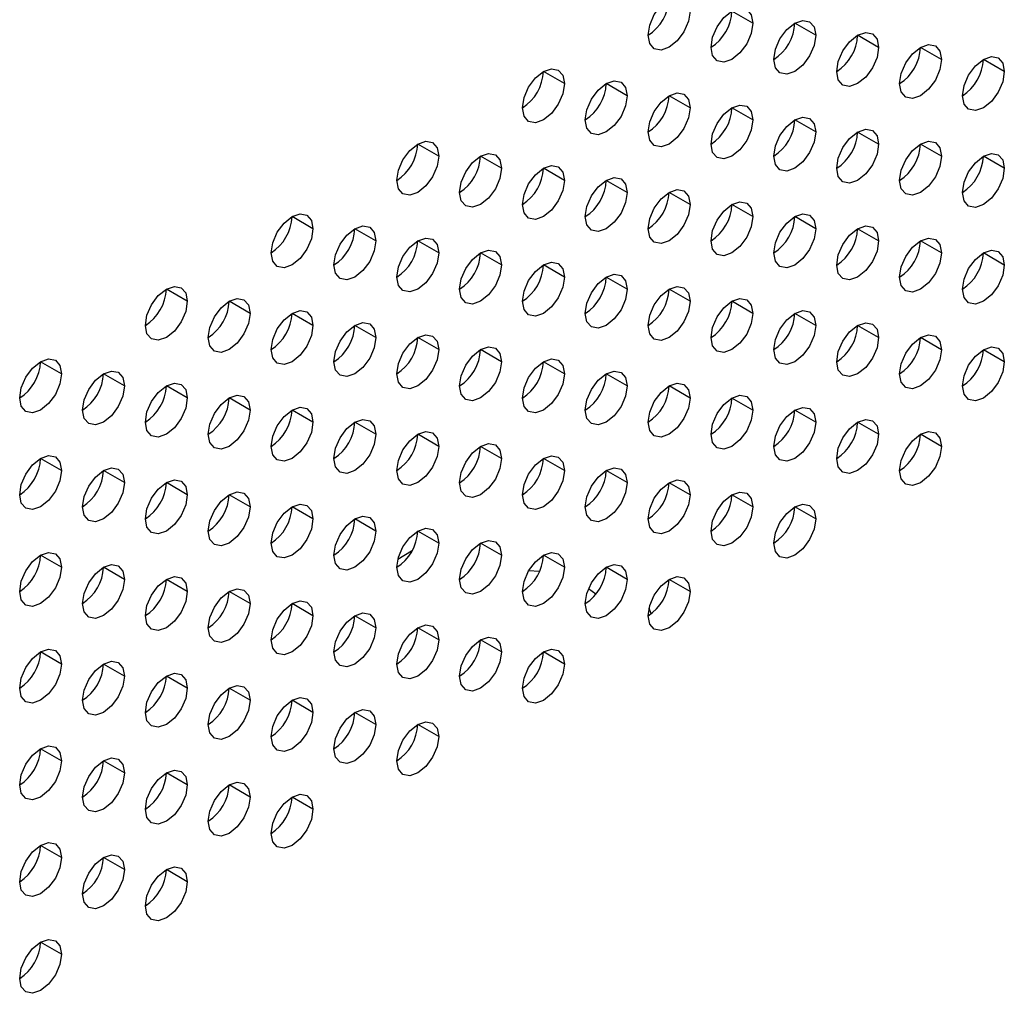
# Model space of a CAD drawing. Header units: millimetres. Extents: x 0 to 1118, y 0 to 864.
# Tile 255 of 256: x 971 to 975, y 715 to 719. Entities that reach past the tile are written whole.
import ezdxf

# ---------------------------------------------------------------- set-up
doc = ezdxf.new("R2010")
doc.units = ezdxf.units.MM

msp = doc.modelspace()

# ---------------------------------------------------------------- linework, layer by layer
at = {"color": 7, "linetype": 'Continuous', "lineweight": 25}
for p, q in [((974.1257, 719.0489), (974.0374, 719.0999)), ((974.3909, 718.9978), (974.3025, 719.0489)), ((974.6561, 718.9468), (974.5677, 718.9978)), ((974.9212, 718.8957), (974.8329, 718.9467)), ((975.1864, 718.8447), (975.098, 718.8957)), ((973.3303, 718.7938), (973.2419, 718.8448)), ((973.5954, 718.7427), (973.507, 718.7938)), ((973.8606, 718.6917), (973.7722, 718.7427)), ((974.1257, 718.6406), (974.0374, 718.6916)), ((974.3909, 718.5896), (974.3025, 718.6406)), ((974.6561, 718.5385), (974.5677, 718.5895)), ((972.7999, 718.4876), (972.7115, 718.5387)), ((974.9212, 718.4874), (974.8329, 718.5385)), ((973.0651, 718.4366), (972.9767, 718.4876)), ((975.1864, 718.4364), (975.098, 718.4874)), ((973.3303, 718.3855), (973.2419, 718.4366)), ((973.5954, 718.3345), (973.507, 718.3855)), ((973.8606, 718.2834), (973.7722, 718.3344)), ((974.1257, 718.2324), (974.0374, 718.2834)), ((972.2696, 718.1815), (972.1812, 718.2325)), ((974.3909, 718.1813), (974.3025, 718.2323)), ((972.5348, 718.1304), (972.4464, 718.1815)), ((974.6561, 718.1302), (974.5677, 718.1813)), ((972.7999, 718.0794), (972.7115, 718.1304)), ((974.9212, 718.0792), (974.8329, 718.1302)), ((973.0651, 718.0283), (972.9767, 718.0793)), ((975.1864, 718.0281), (975.098, 718.0791)), ((973.3303, 717.9773), (973.2419, 718.0283)), ((973.5954, 717.9262), (973.507, 717.9772)), ((971.7393, 717.8753), (971.6509, 717.9264)), ((973.8606, 717.8751), (973.7722, 717.9262)), ((972.0044, 717.8243), (971.916, 717.8753)), ((974.1257, 717.8241), (974.0374, 717.8751)), ((972.2696, 717.7732), (972.1812, 717.8242)), ((974.3909, 717.773), (974.3025, 717.824)), ((972.5348, 717.7222), (972.4464, 717.7732)), ((974.6561, 717.722), (974.5677, 717.773)), ((972.7999, 717.6711), (972.7115, 717.7221)), ((974.9212, 717.6709), (974.8329, 717.7219)), ((973.0651, 717.62), (972.9767, 717.6711)), ((975.1864, 717.6198), (975.098, 717.6709)), ((971.2089, 717.5692), (971.1205, 717.6202)), ((973.3303, 717.569), (973.2419, 717.62)), ((971.4741, 717.5181), (971.3857, 717.5692)), ((973.5954, 717.5179), (973.507, 717.569)), ((971.7393, 717.4671), (971.6509, 717.5181)), ((973.8606, 717.4669), (973.7722, 717.5179)), ((972.0044, 717.416), (971.916, 717.467)), ((974.1257, 717.4158), (974.0374, 717.4668)), ((972.2696, 717.365), (972.1812, 717.416)), ((974.3909, 717.3648), (974.3025, 717.4158)), ((972.5348, 717.3139), (972.4464, 717.3649)), ((974.6561, 717.3137), (974.5677, 717.3647)), ((972.7999, 717.2628), (972.7115, 717.3139)), ((974.9212, 717.2626), (974.8329, 717.3137)), ((973.0651, 717.2118), (972.9767, 717.2628)), ((971.2089, 717.1609), (971.1205, 717.2119)), ((973.3303, 717.1607), (973.2419, 717.2117)), ((971.4741, 717.1099), (971.3857, 717.1609)), ((973.5954, 717.1097), (973.507, 717.1607)), ((971.7393, 717.0588), (971.6509, 717.1098)), ((973.8606, 717.0586), (973.7722, 717.1096)), ((972.0044, 717.0077), (971.916, 717.0588)), ((974.1257, 717.0075), (974.0374, 717.0586)), ((972.2696, 716.9567), (972.1812, 717.0077)), ((974.3909, 716.9565), (974.3025, 717.0075)), ((972.5348, 716.9056), (972.4464, 716.9566)), ((972.7999, 716.8546), (972.7115, 716.9056)), ((973.0651, 716.8035), (972.9767, 716.8545)), ((971.2089, 716.7526), (971.1205, 716.8037)), ((973.3303, 716.7524), (973.2419, 716.8035)), ((971.4741, 716.7016), (971.3857, 716.7526)), ((973.5954, 716.7014), (973.507, 716.7524)), ((971.7393, 716.6505), (971.6509, 716.7016)), ((973.8606, 716.6503), (973.7722, 716.7014)), ((972.0044, 716.5995), (971.916, 716.6505)), ((972.2696, 716.5484), (972.1812, 716.5994)), ((972.5348, 716.4974), (972.4464, 716.5484)), ((972.7999, 716.4463), (972.7115, 716.4973)), ((973.0651, 716.3952), (972.9767, 716.4463)), ((971.2089, 716.3444), (971.1205, 716.3954)), ((973.3303, 716.3442), (973.2419, 716.3952)), ((971.4741, 716.2933), (971.3857, 716.3443)), ((971.7393, 716.2423), (971.6509, 716.2933)), ((972.0044, 716.1912), (971.916, 716.2422)), ((972.2696, 716.1401), (972.1812, 716.1912)), ((972.5348, 716.0891), (972.4464, 716.1401)), ((972.7999, 716.038), (972.7115, 716.089)), ((971.2089, 715.9361), (971.1205, 715.9871)), ((971.4741, 715.885), (971.3857, 715.9361)), ((971.7393, 715.834), (971.6509, 715.885)), ((972.0044, 715.7829), (971.916, 715.834)), ((972.2696, 715.7319), (972.1812, 715.7829)), ((971.2089, 715.5278), (971.1205, 715.5789)), ((971.4741, 715.4768), (971.3857, 715.5278)), ((971.7393, 715.4257), (971.6509, 715.4767)), ((971.2089, 715.1196), (971.1205, 715.1706))]:
    msp.add_line(p, q, dxfattribs=at)
at = {"color": 8, "linetype": 'Continuous', "lineweight": 25}
for p, q in [((973.2254, 716.7347), (973.1793, 716.7374)), ((973.4635, 716.6394), (973.4325, 716.6621)), ((973.6962, 716.5564), (973.6877, 716.5805))]:
    msp.add_line(p, q, dxfattribs=at)
at = {"color": 7, "linetype": 'Continuous', "lineweight": 25, "flags": 128}
for points in [[(973.6838, 718.9979), (973.6905, 719.0408), (973.7097, 719.085), (973.7384, 719.1237), (973.7722, 719.151), (973.806, 719.1628), (973.8347, 719.1572), (973.8539, 719.1351), (973.8606, 719.1)], [(973.949, 718.9468), (973.9557, 718.9898), (973.9749, 719.034), (974.0035, 719.0726), (974.0374, 719.0999), (974.0712, 719.1117), (974.0999, 719.1061), (974.119, 719.0841), (974.1257, 719.0489)], [(973.8606, 719.1), (973.8539, 719.057), (973.8347, 719.0128), (973.806, 718.9742), (973.7722, 718.9469), (973.7384, 718.9351), (973.7097, 718.9407), (973.6905, 718.9627), (973.6838, 718.9979)], [(974.2141, 718.8958), (974.2209, 718.9387), (974.24, 718.9829), (974.2687, 719.0216), (974.3025, 719.0489), (974.3363, 719.0606), (974.365, 719.0551), (974.3842, 719.033), (974.3909, 718.9978)], [(974.1257, 719.0489), (974.119, 719.0059), (974.0999, 718.9618), (974.0712, 718.9231), (974.0374, 718.8958), (974.0035, 718.884), (973.9749, 718.8896), (973.9557, 718.9117), (973.949, 718.9468)], [(974.3909, 718.9978), (974.3842, 718.9549), (974.365, 718.9107), (974.3363, 718.872), (974.3025, 718.8447), (974.2687, 718.833), (974.24, 718.8386), (974.2209, 718.8606), (974.2141, 718.8958)], [(974.4793, 718.8447), (974.486, 718.8877), (974.5052, 718.9318), (974.5339, 718.9705), (974.5677, 718.9978), (974.6015, 719.0096), (974.6302, 719.004), (974.6493, 718.982), (974.6561, 718.9468)], [(974.6561, 718.9468), (974.6493, 718.9038), (974.6302, 718.8597), (974.6015, 718.821), (974.5677, 718.7937), (974.5339, 718.7819), (974.5052, 718.7875), (974.486, 718.8095), (974.4793, 718.8447)], [(974.7445, 718.7937), (974.7512, 718.8366), (974.7704, 718.8808), (974.799, 718.9195), (974.8329, 718.9468), (974.8667, 718.9585), (974.8954, 718.9529), (974.9145, 718.9309), (974.9212, 718.8957)], [(974.9212, 718.8957), (974.9145, 718.8528), (974.8954, 718.8086), (974.8667, 718.7699), (974.8329, 718.7426), (974.799, 718.7309), (974.7704, 718.7364), (974.7512, 718.7585), (974.7445, 718.7937)], [(975.0096, 718.7426), (975.0164, 718.7856), (975.0355, 718.8297), (975.0642, 718.8684), (975.098, 718.8957), (975.1318, 718.9075), (975.1605, 718.9019), (975.1797, 718.8798), (975.1864, 718.8447)], [(973.1535, 718.6917), (973.1602, 718.7347), (973.1794, 718.7789), (973.208, 718.8175), (973.2419, 718.8448), (973.2757, 718.8566), (973.3044, 718.851), (973.3235, 718.829), (973.3303, 718.7938)], [(975.1864, 718.8447), (975.1797, 718.8017), (975.1605, 718.7575), (975.1318, 718.7189), (975.098, 718.6916), (975.0642, 718.6798), (975.0355, 718.6854), (975.0164, 718.7074), (975.0096, 718.7426)], [(973.3303, 718.7938), (973.3235, 718.7509), (973.3044, 718.7067), (973.2757, 718.668), (973.2419, 718.6407), (973.208, 718.6289), (973.1794, 718.6345), (973.1602, 718.6566), (973.1535, 718.6917)], [(973.4186, 718.6407), (973.4254, 718.6836), (973.4445, 718.7278), (973.4732, 718.7665), (973.507, 718.7938), (973.5409, 718.8055), (973.5695, 718.8), (973.5887, 718.7779), (973.5954, 718.7427)], [(973.5954, 718.7427), (973.5887, 718.6998), (973.5695, 718.6556), (973.5409, 718.6169), (973.507, 718.5896), (973.4732, 718.5779), (973.4445, 718.5835), (973.4254, 718.6055), (973.4186, 718.6407)], [(973.6838, 718.5896), (973.6905, 718.6326), (973.7097, 718.6767), (973.7384, 718.7154), (973.7722, 718.7427), (973.806, 718.7545), (973.8347, 718.7489), (973.8539, 718.7269), (973.8606, 718.6917)], [(973.8606, 718.6917), (973.8539, 718.6487), (973.8347, 718.6046), (973.806, 718.5659), (973.7722, 718.5386), (973.7384, 718.5268), (973.7097, 718.5324), (973.6905, 718.5545), (973.6838, 718.5896)], [(973.949, 718.5386), (973.9557, 718.5815), (973.9749, 718.6257), (974.0035, 718.6644), (974.0374, 718.6917), (974.0712, 718.7034), (974.0999, 718.6979), (974.119, 718.6758), (974.1257, 718.6406)], [(974.2141, 718.4875), (974.2209, 718.5305), (974.24, 718.5746), (974.2687, 718.6133), (974.3025, 718.6406), (974.3363, 718.6524), (974.365, 718.6468), (974.3842, 718.6247), (974.3909, 718.5896)], [(974.1257, 718.6406), (974.119, 718.5977), (974.0999, 718.5535), (974.0712, 718.5148), (974.0374, 718.4875), (974.0035, 718.4758), (973.9749, 718.4813), (973.9557, 718.5034), (973.949, 718.5386)], [(974.3909, 718.5896), (974.3842, 718.5466), (974.365, 718.5024), (974.3363, 718.4638), (974.3025, 718.4365), (974.2687, 718.4247), (974.24, 718.4303), (974.2209, 718.4523), (974.2141, 718.4875)], [(974.4793, 718.4365), (974.486, 718.4794), (974.5052, 718.5236), (974.5339, 718.5623), (974.5677, 718.5895), (974.6015, 718.6013), (974.6302, 718.5957), (974.6493, 718.5737), (974.6561, 718.5385)], [(972.6231, 718.3856), (972.6299, 718.4285), (972.649, 718.4727), (972.6777, 718.5114), (972.7115, 718.5387), (972.7454, 718.5504), (972.774, 718.5449), (972.7932, 718.5228), (972.7999, 718.4876)], [(974.6561, 718.5385), (974.6493, 718.4956), (974.6302, 718.4514), (974.6015, 718.4127), (974.5677, 718.3854), (974.5339, 718.3737), (974.5052, 718.3792), (974.486, 718.4013), (974.4793, 718.4365)], [(974.7445, 718.3854), (974.7512, 718.4283), (974.7704, 718.4725), (974.799, 718.5112), (974.8329, 718.5385), (974.8667, 718.5502), (974.8954, 718.5447), (974.9145, 718.5226), (974.9212, 718.4874)], [(972.7999, 718.4876), (972.7932, 718.4447), (972.774, 718.4005), (972.7454, 718.3618), (972.7115, 718.3346), (972.6777, 718.3228), (972.649, 718.3284), (972.6299, 718.3504), (972.6231, 718.3856)], [(972.8883, 718.3345), (972.895, 718.3775), (972.9142, 718.4217), (972.9429, 718.4603), (972.9767, 718.4876), (973.0105, 718.4994), (973.0392, 718.4938), (973.0584, 718.4718), (973.0651, 718.4366)], [(974.9212, 718.4874), (974.9145, 718.4445), (974.8954, 718.4003), (974.8667, 718.3616), (974.8329, 718.3344), (974.799, 718.3226), (974.7704, 718.3282), (974.7512, 718.3502), (974.7445, 718.3854)], [(975.0096, 718.3343), (975.0164, 718.3773), (975.0355, 718.4215), (975.0642, 718.4601), (975.098, 718.4874), (975.1318, 718.4992), (975.1605, 718.4936), (975.1797, 718.4716), (975.1864, 718.4364)], [(973.0651, 718.4366), (973.0584, 718.3936), (973.0392, 718.3495), (973.0105, 718.3108), (972.9767, 718.2835), (972.9429, 718.2717), (972.9142, 718.2773), (972.895, 718.2994), (972.8883, 718.3345)], [(973.1535, 718.2835), (973.1602, 718.3264), (973.1794, 718.3706), (973.208, 718.4093), (973.2419, 718.4366), (973.2757, 718.4483), (973.3044, 718.4428), (973.3235, 718.4207), (973.3303, 718.3855)], [(973.4186, 718.2324), (973.4254, 718.2754), (973.4445, 718.3195), (973.4732, 718.3582), (973.507, 718.3855), (973.5409, 718.3973), (973.5695, 718.3917), (973.5887, 718.3696), (973.5954, 718.3345)], [(975.1864, 718.4364), (975.1797, 718.3934), (975.1605, 718.3493), (975.1318, 718.3106), (975.098, 718.2833), (975.0642, 718.2715), (975.0355, 718.2771), (975.0164, 718.2992), (975.0096, 718.3343)], [(973.3303, 718.3855), (973.3235, 718.3426), (973.3044, 718.2984), (973.2757, 718.2597), (973.2419, 718.2324), (973.208, 718.2207), (973.1794, 718.2262), (973.1602, 718.2483), (973.1535, 718.2835)], [(973.5954, 718.3345), (973.5887, 718.2915), (973.5695, 718.2474), (973.5409, 718.2087), (973.507, 718.1814), (973.4732, 718.1696), (973.4445, 718.1752), (973.4254, 718.1972), (973.4186, 718.2324)], [(973.6838, 718.1814), (973.6905, 718.2243), (973.7097, 718.2685), (973.7384, 718.3072), (973.7722, 718.3345), (973.806, 718.3462), (973.8347, 718.3406), (973.8539, 718.3186), (973.8606, 718.2834)], [(973.8606, 718.2834), (973.8539, 718.2405), (973.8347, 718.1963), (973.806, 718.1576), (973.7722, 718.1303), (973.7384, 718.1186), (973.7097, 718.1241), (973.6905, 718.1462), (973.6838, 718.1814)], [(973.949, 718.1303), (973.9557, 718.1732), (973.9749, 718.2174), (974.0035, 718.2561), (974.0374, 718.2834), (974.0712, 718.2952), (974.0999, 718.2896), (974.119, 718.2675), (974.1257, 718.2324)], [(972.0928, 718.0794), (972.0995, 718.1224), (972.1187, 718.1666), (972.1474, 718.2052), (972.1812, 718.2325), (972.215, 718.2443), (972.2437, 718.2387), (972.2629, 718.2167), (972.2696, 718.1815)], [(974.1257, 718.2324), (974.119, 718.1894), (974.0999, 718.1452), (974.0712, 718.1066), (974.0374, 718.0793), (974.0035, 718.0675), (973.9749, 718.0731), (973.9557, 718.0951), (973.949, 718.1303)], [(974.2141, 718.0792), (974.2209, 718.1222), (974.24, 718.1664), (974.2687, 718.205), (974.3025, 718.2323), (974.3363, 718.2441), (974.365, 718.2385), (974.3842, 718.2165), (974.3909, 718.1813)], [(972.358, 718.0284), (972.3647, 718.0713), (972.3839, 718.1155), (972.4125, 718.1542), (972.4464, 718.1815), (972.4802, 718.1932), (972.5089, 718.1877), (972.528, 718.1656), (972.5348, 718.1304)], [(974.4793, 718.0282), (974.486, 718.0711), (974.5052, 718.1153), (974.5339, 718.154), (974.5677, 718.1813), (974.6015, 718.193), (974.6302, 718.1875), (974.6493, 718.1654), (974.6561, 718.1302)], [(972.2696, 718.1815), (972.2629, 718.1385), (972.2437, 718.0944), (972.215, 718.0557), (972.1812, 718.0284), (972.1474, 718.0166), (972.1187, 718.0222), (972.0995, 718.0443), (972.0928, 718.0794)], [(974.3909, 718.1813), (974.3842, 718.1383), (974.365, 718.0942), (974.3363, 718.0555), (974.3025, 718.0282), (974.2687, 718.0164), (974.24, 718.022), (974.2209, 718.0441), (974.2141, 718.0792)], [(972.5348, 718.1304), (972.528, 718.0875), (972.5089, 718.0433), (972.4802, 718.0046), (972.4464, 717.9773), (972.4125, 717.9656), (972.3839, 717.9712), (972.3647, 717.9932), (972.358, 718.0284)], [(972.6231, 717.9773), (972.6299, 718.0203), (972.649, 718.0644), (972.6777, 718.1031), (972.7115, 718.1304), (972.7454, 718.1422), (972.774, 718.1366), (972.7932, 718.1146), (972.7999, 718.0794)], [(974.6561, 718.1302), (974.6493, 718.0873), (974.6302, 718.0431), (974.6015, 718.0044), (974.5677, 717.9771), (974.5339, 717.9654), (974.5052, 717.971), (974.486, 717.993), (974.4793, 718.0282)], [(974.7445, 717.9771), (974.7512, 718.0201), (974.7704, 718.0642), (974.799, 718.1029), (974.8329, 718.1302), (974.8667, 718.142), (974.8954, 718.1364), (974.9145, 718.1144), (974.9212, 718.0792)], [(972.7999, 718.0794), (972.7932, 718.0364), (972.774, 717.9923), (972.7454, 717.9536), (972.7115, 717.9263), (972.6777, 717.9145), (972.649, 717.9201), (972.6299, 717.9421), (972.6231, 717.9773)], [(972.8883, 717.9263), (972.895, 717.9692), (972.9142, 718.0134), (972.9429, 718.0521), (972.9767, 718.0794), (973.0105, 718.0911), (973.0392, 718.0855), (973.0584, 718.0635), (973.0651, 718.0283)], [(974.9212, 718.0792), (974.9145, 718.0362), (974.8954, 717.9921), (974.8667, 717.9534), (974.8329, 717.9261), (974.799, 717.9143), (974.7704, 717.9199), (974.7512, 717.9419), (974.7445, 717.9771)], [(975.0096, 717.9261), (975.0164, 717.969), (975.0355, 718.0132), (975.0642, 718.0519), (975.098, 718.0792), (975.1318, 718.0909), (975.1605, 718.0853), (975.1797, 718.0633), (975.1864, 718.0281)], [(973.0651, 718.0283), (973.0584, 717.9854), (973.0392, 717.9412), (973.0105, 717.9025), (972.9767, 717.8752), (972.9429, 717.8635), (972.9142, 717.869), (972.895, 717.8911), (972.8883, 717.9263)], [(973.1535, 717.8752), (973.1602, 717.9182), (973.1794, 717.9623), (973.208, 718.001), (973.2419, 718.0283), (973.2757, 718.0401), (973.3044, 718.0345), (973.3235, 718.0124), (973.3303, 717.9773)], [(975.1864, 718.0281), (975.1797, 717.9852), (975.1605, 717.941), (975.1318, 717.9023), (975.098, 717.875), (975.0642, 717.8633), (975.0355, 717.8688), (975.0164, 717.8909), (975.0096, 717.9261)], [(973.4186, 717.8241), (973.4254, 717.8671), (973.4445, 717.9113), (973.4732, 717.9499), (973.507, 717.9772), (973.5409, 717.989), (973.5695, 717.9834), (973.5887, 717.9614), (973.5954, 717.9262)], [(971.5625, 717.7733), (971.5692, 717.8162), (971.5884, 717.8604), (971.617, 717.8991), (971.6509, 717.9264), (971.6847, 717.9381), (971.7134, 717.9326), (971.7325, 717.9105), (971.7393, 717.8753)], [(973.3303, 717.9773), (973.3235, 717.9343), (973.3044, 717.8901), (973.2757, 717.8515), (973.2419, 717.8242), (973.208, 717.8124), (973.1794, 717.818), (973.1602, 717.84), (973.1535, 717.8752)], [(973.6838, 717.7731), (973.6905, 717.816), (973.7097, 717.8602), (973.7384, 717.8989), (973.7722, 717.9262), (973.806, 717.9379), (973.8347, 717.9324), (973.8539, 717.9103), (973.8606, 717.8751)], [(973.5954, 717.9262), (973.5887, 717.8833), (973.5695, 717.8391), (973.5409, 717.8004), (973.507, 717.7731), (973.4732, 717.7613), (973.4445, 717.7669), (973.4254, 717.789), (973.4186, 717.8241)], [(971.7393, 717.8753), (971.7325, 717.8324), (971.7134, 717.7882), (971.6847, 717.7495), (971.6509, 717.7222), (971.617, 717.7105), (971.5884, 717.7161), (971.5692, 717.7381), (971.5625, 717.7733)], [(971.8276, 717.7222), (971.8344, 717.7652), (971.8535, 717.8093), (971.8822, 717.848), (971.916, 717.8753), (971.9499, 717.8871), (971.9785, 717.8815), (971.9977, 717.8595), (972.0044, 717.8243)], [(973.8606, 717.8751), (973.8539, 717.8322), (973.8347, 717.788), (973.806, 717.7493), (973.7722, 717.722), (973.7384, 717.7103), (973.7097, 717.7159), (973.6905, 717.7379), (973.6838, 717.7731)], [(973.949, 717.722), (973.9557, 717.765), (973.9749, 717.8091), (974.0035, 717.8478), (974.0374, 717.8751), (974.0712, 717.8869), (974.0999, 717.8813), (974.119, 717.8593), (974.1257, 717.8241)], [(972.0044, 717.8243), (971.9977, 717.7813), (971.9785, 717.7372), (971.9499, 717.6985), (971.916, 717.6712), (971.8822, 717.6594), (971.8535, 717.665), (971.8344, 717.6871), (971.8276, 717.7222)], [(972.0928, 717.6712), (972.0995, 717.7141), (972.1187, 717.7583), (972.1474, 717.797), (972.1812, 717.8243), (972.215, 717.836), (972.2437, 717.8304), (972.2629, 717.8084), (972.2696, 717.7732)], [(974.1257, 717.8241), (974.119, 717.7811), (974.0999, 717.737), (974.0712, 717.6983), (974.0374, 717.671), (974.0035, 717.6592), (973.9749, 717.6648), (973.9557, 717.6869), (973.949, 717.722)], [(974.2141, 717.671), (974.2209, 717.7139), (974.24, 717.7581), (974.2687, 717.7968), (974.3025, 717.8241), (974.3363, 717.8358), (974.365, 717.8303), (974.3842, 717.8082), (974.3909, 717.773)], [(972.2696, 717.7732), (972.2629, 717.7303), (972.2437, 717.6861), (972.215, 717.6474), (972.1812, 717.6201), (972.1474, 717.6084), (972.1187, 717.6139), (972.0995, 717.636), (972.0928, 717.6712)], [(972.358, 717.6201), (972.3647, 717.6631), (972.3839, 717.7072), (972.4125, 717.7459), (972.4464, 717.7732), (972.4802, 717.785), (972.5089, 717.7794), (972.528, 717.7573), (972.5348, 717.7222)], [(974.3909, 717.773), (974.3842, 717.7301), (974.365, 717.6859), (974.3363, 717.6472), (974.3025, 717.6199), (974.2687, 717.6082), (974.24, 717.6137), (974.2209, 717.6358), (974.2141, 717.671)], [(974.4793, 717.6199), (974.486, 717.6629), (974.5052, 717.707), (974.5339, 717.7457), (974.5677, 717.773), (974.6015, 717.7848), (974.6302, 717.7792), (974.6493, 717.7571), (974.6561, 717.722)], [(972.6231, 717.5691), (972.6299, 717.612), (972.649, 717.6562), (972.6777, 717.6949), (972.7115, 717.7221), (972.7454, 717.7339), (972.774, 717.7283), (972.7932, 717.7063), (972.7999, 717.6711)], [(974.7445, 717.5689), (974.7512, 717.6118), (974.7704, 717.656), (974.799, 717.6947), (974.8329, 717.7219), (974.8667, 717.7337), (974.8954, 717.7281), (974.9145, 717.7061), (974.9212, 717.6709)], [(972.5348, 717.7222), (972.528, 717.6792), (972.5089, 717.635), (972.4802, 717.5964), (972.4464, 717.5691), (972.4125, 717.5573), (972.3839, 717.5629), (972.3647, 717.5849), (972.358, 717.6201)], [(974.6561, 717.722), (974.6493, 717.679), (974.6302, 717.6348), (974.6015, 717.5962), (974.5677, 717.5689), (974.5339, 717.5571), (974.5052, 717.5627), (974.486, 717.5847), (974.4793, 717.6199)], [(972.7999, 717.6711), (972.7932, 717.6282), (972.774, 717.584), (972.7454, 717.5453), (972.7115, 717.518), (972.6777, 717.5063), (972.649, 717.5118), (972.6299, 717.5339), (972.6231, 717.5691)], [(972.8883, 717.518), (972.895, 717.5609), (972.9142, 717.6051), (972.9429, 717.6438), (972.9767, 717.6711), (973.0105, 717.6828), (973.0392, 717.6773), (973.0584, 717.6552), (973.0651, 717.62)], [(974.9212, 717.6709), (974.9145, 717.628), (974.8954, 717.5838), (974.8667, 717.5451), (974.8329, 717.5178), (974.799, 717.5061), (974.7704, 717.5116), (974.7512, 717.5337), (974.7445, 717.5689)], [(975.0096, 717.5178), (975.0164, 717.5607), (975.0355, 717.6049), (975.0642, 717.6436), (975.098, 717.6709), (975.1318, 717.6826), (975.1605, 717.6771), (975.1797, 717.655), (975.1864, 717.6198)], [(971.0322, 717.4671), (971.0389, 717.5101), (971.058, 717.5543), (971.0867, 717.5929), (971.1205, 717.6202), (971.1544, 717.632), (971.183, 717.6264), (971.2022, 717.6044), (971.2089, 717.5692)], [(973.0651, 717.62), (973.0584, 717.5771), (973.0392, 717.5329), (973.0105, 717.4942), (972.9767, 717.467), (972.9429, 717.4552), (972.9142, 717.4608), (972.895, 717.4828), (972.8883, 717.518)], [(973.1535, 717.4669), (973.1602, 717.5099), (973.1794, 717.5541), (973.208, 717.5927), (973.2419, 717.62), (973.2757, 717.6318), (973.3044, 717.6262), (973.3235, 717.6042), (973.3303, 717.569)], [(975.1864, 717.6198), (975.1797, 717.5769), (975.1605, 717.5327), (975.1318, 717.494), (975.098, 717.4668), (975.0642, 717.455), (975.0355, 717.4606), (975.0164, 717.4826), (975.0096, 717.5178)], [(971.2089, 717.5692), (971.2022, 717.5262), (971.183, 717.4821), (971.1544, 717.4434), (971.1205, 717.4161), (971.0867, 717.4043), (971.058, 717.4099), (971.0389, 717.432), (971.0322, 717.4671)], [(971.2973, 717.4161), (971.304, 717.459), (971.3232, 717.5032), (971.3519, 717.5419), (971.3857, 717.5692), (971.4195, 717.5809), (971.4482, 717.5754), (971.4674, 717.5533), (971.4741, 717.5181)], [(973.3303, 717.569), (973.3235, 717.526), (973.3044, 717.4819), (973.2757, 717.4432), (973.2419, 717.4159), (973.208, 717.4041), (973.1794, 717.4097), (973.1602, 717.4318), (973.1535, 717.4669)], [(973.4186, 717.4159), (973.4254, 717.4588), (973.4445, 717.503), (973.4732, 717.5417), (973.507, 717.569), (973.5409, 717.5807), (973.5695, 717.5752), (973.5887, 717.5531), (973.5954, 717.5179)], [(971.5625, 717.365), (971.5692, 717.408), (971.5884, 717.4521), (971.617, 717.4908), (971.6509, 717.5181), (971.6847, 717.5299), (971.7134, 717.5243), (971.7325, 717.5022), (971.7393, 717.4671)], [(973.6838, 717.3648), (973.6905, 717.4078), (973.7097, 717.4519), (973.7384, 717.4906), (973.7722, 717.5179), (973.806, 717.5297), (973.8347, 717.5241), (973.8539, 717.502), (973.8606, 717.4669)], [(971.4741, 717.5181), (971.4674, 717.4752), (971.4482, 717.431), (971.4195, 717.3923), (971.3857, 717.365), (971.3519, 717.3533), (971.3232, 717.3588), (971.304, 717.3809), (971.2973, 717.4161)], [(973.5954, 717.5179), (973.5887, 717.475), (973.5695, 717.4308), (973.5409, 717.3921), (973.507, 717.3648), (973.4732, 717.3531), (973.4445, 717.3587), (973.4254, 717.3807), (973.4186, 717.4159)], [(971.7393, 717.4671), (971.7325, 717.4241), (971.7134, 717.38), (971.6847, 717.3413), (971.6509, 717.314), (971.617, 717.3022), (971.5884, 717.3078), (971.5692, 717.3298), (971.5625, 717.365)], [(971.8276, 717.314), (971.8344, 717.3569), (971.8535, 717.4011), (971.8822, 717.4398), (971.916, 717.4671), (971.9499, 717.4788), (971.9785, 717.4732), (971.9977, 717.4512), (972.0044, 717.416)], [(973.8606, 717.4669), (973.8539, 717.4239), (973.8347, 717.3798), (973.806, 717.3411), (973.7722, 717.3138), (973.7384, 717.302), (973.7097, 717.3076), (973.6905, 717.3296), (973.6838, 717.3648)], [(973.949, 717.3138), (973.9557, 717.3567), (973.9749, 717.4009), (974.0035, 717.4396), (974.0374, 717.4669), (974.0712, 717.4786), (974.0999, 717.473), (974.119, 717.451), (974.1257, 717.4158)], [(972.0044, 717.416), (971.9977, 717.3731), (971.9785, 717.3289), (971.9499, 717.2902), (971.916, 717.2629), (971.8822, 717.2512), (971.8535, 717.2567), (971.8344, 717.2788), (971.8276, 717.314)], [(972.0928, 717.2629), (972.0995, 717.3058), (972.1187, 717.35), (972.1474, 717.3887), (972.1812, 717.416), (972.215, 717.4278), (972.2437, 717.4222), (972.2629, 717.4001), (972.2696, 717.365)], [(974.1257, 717.4158), (974.119, 717.3729), (974.0999, 717.3287), (974.0712, 717.29), (974.0374, 717.2627), (974.0035, 717.251), (973.9749, 717.2565), (973.9557, 717.2786), (973.949, 717.3138)], [(974.2141, 717.2627), (974.2209, 717.3056), (974.24, 717.3498), (974.2687, 717.3885), (974.3025, 717.4158), (974.3363, 717.4276), (974.365, 717.422), (974.3842, 717.3999), (974.3909, 717.3648)], [(972.2696, 717.365), (972.2629, 717.322), (972.2437, 717.2778), (972.215, 717.2392), (972.1812, 717.2119), (972.1474, 717.2001), (972.1187, 717.2057), (972.0995, 717.2277), (972.0928, 717.2629)], [(972.358, 717.2118), (972.3647, 717.2548), (972.3839, 717.299), (972.4125, 717.3376), (972.4464, 717.3649), (972.4802, 717.3767), (972.5089, 717.3711), (972.528, 717.3491), (972.5348, 717.3139)], [(974.3909, 717.3648), (974.3842, 717.3218), (974.365, 717.2776), (974.3363, 717.239), (974.3025, 717.2117), (974.2687, 717.1999), (974.24, 717.2055), (974.2209, 717.2275), (974.2141, 717.2627)], [(974.4793, 717.2116), (974.486, 717.2546), (974.5052, 717.2988), (974.5339, 717.3374), (974.5677, 717.3647), (974.6015, 717.3765), (974.6302, 717.3709), (974.6493, 717.3489), (974.6561, 717.3137)], [(972.6231, 717.1608), (972.6299, 717.2037), (972.649, 717.2479), (972.6777, 717.2866), (972.7115, 717.3139), (972.7454, 717.3256), (972.774, 717.3201), (972.7932, 717.298), (972.7999, 717.2628)], [(974.7445, 717.1606), (974.7512, 717.2035), (974.7704, 717.2477), (974.799, 717.2864), (974.8329, 717.3137), (974.8667, 717.3254), (974.8954, 717.3199), (974.9145, 717.2978), (974.9212, 717.2626)], [(972.5348, 717.3139), (972.528, 717.2709), (972.5089, 717.2268), (972.4802, 717.1881), (972.4464, 717.1608), (972.4125, 717.149), (972.3839, 717.1546), (972.3647, 717.1767), (972.358, 717.2118)], [(972.8883, 717.1097), (972.895, 717.1527), (972.9142, 717.1968), (972.9429, 717.2355), (972.9767, 717.2628), (973.0105, 717.2746), (973.0392, 717.269), (973.0584, 717.247), (973.0651, 717.2118)], [(974.6561, 717.3137), (974.6493, 717.2708), (974.6302, 717.2266), (974.6015, 717.1879), (974.5677, 717.1606), (974.5339, 717.1488), (974.5052, 717.1544), (974.486, 717.1765), (974.4793, 717.2116)], [(972.7999, 717.2628), (972.7932, 717.2199), (972.774, 717.1757), (972.7454, 717.137), (972.7115, 717.1097), (972.6777, 717.098), (972.649, 717.1036), (972.6299, 717.1256), (972.6231, 717.1608)], [(974.9212, 717.2626), (974.9145, 717.2197), (974.8954, 717.1755), (974.8667, 717.1368), (974.8329, 717.1095), (974.799, 717.0978), (974.7704, 717.1034), (974.7512, 717.1254), (974.7445, 717.1606)], [(971.0322, 717.0589), (971.0389, 717.1018), (971.058, 717.146), (971.0867, 717.1847), (971.1205, 717.212), (971.1544, 717.2237), (971.183, 717.2181), (971.2022, 717.1961), (971.2089, 717.1609)], [(973.0651, 717.2118), (973.0584, 717.1688), (973.0392, 717.1247), (973.0105, 717.086), (972.9767, 717.0587), (972.9429, 717.0469), (972.9142, 717.0525), (972.895, 717.0745), (972.8883, 717.1097)], [(973.1535, 717.0587), (973.1602, 717.1016), (973.1794, 717.1458), (973.208, 717.1845), (973.2419, 717.2118), (973.2757, 717.2235), (973.3044, 717.2179), (973.3235, 717.1959), (973.3303, 717.1607)], [(971.2089, 717.1609), (971.2022, 717.118), (971.183, 717.0738), (971.1544, 717.0351), (971.1205, 717.0078), (971.0867, 716.9961), (971.058, 717.0016), (971.0389, 717.0237), (971.0322, 717.0589)], [(971.2973, 717.0078), (971.304, 717.0507), (971.3232, 717.0949), (971.3519, 717.1336), (971.3857, 717.1609), (971.4195, 717.1727), (971.4482, 717.1671), (971.4674, 717.145), (971.4741, 717.1099)], [(973.3303, 717.1607), (973.3235, 717.1178), (973.3044, 717.0736), (973.2757, 717.0349), (973.2419, 717.0076), (973.208, 716.9959), (973.1794, 717.0014), (973.1602, 717.0235), (973.1535, 717.0587)], [(973.4186, 717.0076), (973.4254, 717.0506), (973.4445, 717.0947), (973.4732, 717.1334), (973.507, 717.1607), (973.5409, 717.1725), (973.5695, 717.1669), (973.5887, 717.1448), (973.5954, 717.1097)], [(971.4741, 717.1099), (971.4674, 717.0669), (971.4482, 717.0227), (971.4195, 716.9841), (971.3857, 716.9568), (971.3519, 716.945), (971.3232, 716.9506), (971.304, 716.9726), (971.2973, 717.0078)], [(971.5625, 716.9567), (971.5692, 716.9997), (971.5884, 717.0439), (971.617, 717.0825), (971.6509, 717.1098), (971.6847, 717.1216), (971.7134, 717.116), (971.7325, 717.094), (971.7393, 717.0588)], [(973.5954, 717.1097), (973.5887, 717.0667), (973.5695, 717.0225), (973.5409, 716.9839), (973.507, 716.9566), (973.4732, 716.9448), (973.4445, 716.9504), (973.4254, 716.9724), (973.4186, 717.0076)], [(973.6838, 716.9565), (973.6905, 716.9995), (973.7097, 717.0437), (973.7384, 717.0823), (973.7722, 717.1096), (973.806, 717.1214), (973.8347, 717.1158), (973.8539, 717.0938), (973.8606, 717.0586)], [(971.8276, 716.9057), (971.8344, 716.9486), (971.8535, 716.9928), (971.8822, 717.0315), (971.916, 717.0588), (971.9499, 717.0705), (971.9785, 717.065), (971.9977, 717.0429), (972.0044, 717.0077)], [(973.949, 716.9055), (973.9557, 716.9484), (973.9749, 716.9926), (974.0035, 717.0313), (974.0374, 717.0586), (974.0712, 717.0703), (974.0999, 717.0648), (974.119, 717.0427), (974.1257, 717.0075)], [(971.7393, 717.0588), (971.7325, 717.0159), (971.7134, 716.9717), (971.6847, 716.933), (971.6509, 716.9057), (971.617, 716.8939), (971.5884, 716.8995), (971.5692, 716.9216), (971.5625, 716.9567)], [(973.8606, 717.0586), (973.8539, 717.0157), (973.8347, 716.9715), (973.806, 716.9328), (973.7722, 716.9055), (973.7384, 716.8937), (973.7097, 716.8993), (973.6905, 716.9214), (973.6838, 716.9565)], [(972.0044, 717.0077), (971.9977, 716.9648), (971.9785, 716.9206), (971.9499, 716.8819), (971.916, 716.8546), (971.8822, 716.8429), (971.8535, 716.8485), (971.8344, 716.8705), (971.8276, 716.9057)], [(972.0928, 716.8546), (972.0995, 716.8976), (972.1187, 716.9417), (972.1474, 716.9804), (972.1812, 717.0077), (972.215, 717.0195), (972.2437, 717.0139), (972.2629, 716.9919), (972.2696, 716.9567)], [(974.1257, 717.0075), (974.119, 716.9646), (974.0999, 716.9204), (974.0712, 716.8817), (974.0374, 716.8544), (974.0035, 716.8427), (973.9749, 716.8483), (973.9557, 716.8703), (973.949, 716.9055)], [(974.2141, 716.8544), (974.2209, 716.8974), (974.24, 716.9415), (974.2687, 716.9802), (974.3025, 717.0075), (974.3363, 717.0193), (974.365, 717.0137), (974.3842, 716.9917), (974.3909, 716.9565)], [(972.2696, 716.9567), (972.2629, 716.9137), (972.2437, 716.8696), (972.215, 716.8309), (972.1812, 716.8036), (972.1474, 716.7918), (972.1187, 716.7974), (972.0995, 716.8195), (972.0928, 716.8546)], [(972.358, 716.8036), (972.3647, 716.8465), (972.3839, 716.8907), (972.4125, 716.9294), (972.4464, 716.9567), (972.4802, 716.9684), (972.5089, 716.9629), (972.528, 716.9408), (972.5348, 716.9056)], [(974.3909, 716.9565), (974.3842, 716.9135), (974.365, 716.8694), (974.3363, 716.8307), (974.3025, 716.8034), (974.2687, 716.7916), (974.24, 716.7972), (974.2209, 716.8193), (974.2141, 716.8544)], [(972.5348, 716.9056), (972.528, 716.8627), (972.5089, 716.8185), (972.4802, 716.7798), (972.4464, 716.7525), (972.4125, 716.7408), (972.3839, 716.7463), (972.3647, 716.7684), (972.358, 716.8036)], [(972.6231, 716.7525), (972.6299, 716.7955), (972.649, 716.8396), (972.6777, 716.8783), (972.7115, 716.9056), (972.7454, 716.9174), (972.774, 716.9118), (972.7932, 716.8897), (972.7999, 716.8546)], [(972.8883, 716.7015), (972.895, 716.7444), (972.9142, 716.7886), (972.9429, 716.8273), (972.9767, 716.8545), (973.0105, 716.8663), (973.0392, 716.8607), (973.0584, 716.8387), (973.0651, 716.8035)], [(972.7999, 716.8546), (972.7932, 716.8116), (972.774, 716.7674), (972.7454, 716.7288), (972.7115, 716.7015), (972.6777, 716.6897), (972.649, 716.6953), (972.6299, 716.7173), (972.6231, 716.7525)], [(971.0322, 716.6506), (971.0389, 716.6935), (971.058, 716.7377), (971.0867, 716.7764), (971.1205, 716.8037), (971.1544, 716.8154), (971.183, 716.8099), (971.2022, 716.7878), (971.2089, 716.7526)], [(973.0651, 716.8035), (973.0584, 716.7606), (973.0392, 716.7164), (973.0105, 716.6777), (972.9767, 716.6504), (972.9429, 716.6387), (972.9142, 716.6442), (972.895, 716.6663), (972.8883, 716.7015)], [(973.1535, 716.6504), (973.1602, 716.6933), (973.1794, 716.7375), (973.208, 716.7762), (973.2419, 716.8035), (973.2757, 716.8152), (973.3044, 716.8097), (973.3235, 716.7876), (973.3303, 716.7524)], [(971.2089, 716.7526), (971.2022, 716.7097), (971.183, 716.6655), (971.1544, 716.6268), (971.1205, 716.5996), (971.0867, 716.5878), (971.058, 716.5934), (971.0389, 716.6154), (971.0322, 716.6506)], [(971.2973, 716.5995), (971.304, 716.6425), (971.3232, 716.6867), (971.3519, 716.7253), (971.3857, 716.7526), (971.4195, 716.7644), (971.4482, 716.7588), (971.4674, 716.7368), (971.4741, 716.7016)], [(973.3303, 716.7524), (973.3235, 716.7095), (973.3044, 716.6653), (973.2757, 716.6266), (973.2419, 716.5994), (973.208, 716.5876), (973.1794, 716.5932), (973.1602, 716.6152), (973.1535, 716.6504)], [(973.4186, 716.5993), (973.4254, 716.6423), (973.4445, 716.6865), (973.4732, 716.7251), (973.507, 716.7524), (973.5409, 716.7642), (973.5695, 716.7586), (973.5887, 716.7366), (973.5954, 716.7014)], [(971.4741, 716.7016), (971.4674, 716.6586), (971.4482, 716.6145), (971.4195, 716.5758), (971.3857, 716.5485), (971.3519, 716.5367), (971.3232, 716.5423), (971.304, 716.5644), (971.2973, 716.5995)], [(971.5625, 716.5485), (971.5692, 716.5914), (971.5884, 716.6356), (971.617, 716.6743), (971.6509, 716.7016), (971.6847, 716.7133), (971.7134, 716.7078), (971.7325, 716.6857), (971.7393, 716.6505)], [(973.5954, 716.7014), (973.5887, 716.6584), (973.5695, 716.6143), (973.5409, 716.5756), (973.507, 716.5483), (973.4732, 716.5365), (973.4445, 716.5421), (973.4254, 716.5642), (973.4186, 716.5993)], [(973.6838, 716.5483), (973.6905, 716.5912), (973.7097, 716.6354), (973.7384, 716.6741), (973.7722, 716.7014), (973.806, 716.7131), (973.8347, 716.7076), (973.8539, 716.6855), (973.8606, 716.6503)], [(971.7393, 716.6505), (971.7325, 716.6076), (971.7134, 716.5634), (971.6847, 716.5247), (971.6509, 716.4974), (971.617, 716.4857), (971.5884, 716.4912), (971.5692, 716.5133), (971.5625, 716.5485)], [(971.8276, 716.4974), (971.8344, 716.5404), (971.8535, 716.5845), (971.8822, 716.6232), (971.916, 716.6505), (971.9499, 716.6623), (971.9785, 716.6567), (971.9977, 716.6346), (972.0044, 716.5995)], [(973.8606, 716.6503), (973.8539, 716.6074), (973.8347, 716.5632), (973.806, 716.5245), (973.7722, 716.4972), (973.7384, 716.4855), (973.7097, 716.4911), (973.6905, 716.5131), (973.6838, 716.5483)], [(972.0928, 716.4464), (972.0995, 716.4893), (972.1187, 716.5335), (972.1474, 716.5722), (972.1812, 716.5995), (972.215, 716.6112), (972.2437, 716.6056), (972.2629, 716.5836), (972.2696, 716.5484)], [(972.0044, 716.5995), (971.9977, 716.5565), (971.9785, 716.5124), (971.9499, 716.4737), (971.916, 716.4464), (971.8822, 716.4346), (971.8535, 716.4402), (971.8344, 716.4622), (971.8276, 716.4974)], [(972.2696, 716.5484), (972.2629, 716.5055), (972.2437, 716.4613), (972.215, 716.4226), (972.1812, 716.3953), (972.1474, 716.3836), (972.1187, 716.3891), (972.0995, 716.4112), (972.0928, 716.4464)], [(972.358, 716.3953), (972.3647, 716.4382), (972.3839, 716.4824), (972.4125, 716.5211), (972.4464, 716.5484), (972.4802, 716.5602), (972.5089, 716.5546), (972.528, 716.5325), (972.5348, 716.4974)], [(972.5348, 716.4974), (972.528, 716.4544), (972.5089, 716.4102), (972.4802, 716.3716), (972.4464, 716.3443), (972.4125, 716.3325), (972.3839, 716.3381), (972.3647, 716.3601), (972.358, 716.3953)], [(972.6231, 716.3442), (972.6299, 716.3872), (972.649, 716.4314), (972.6777, 716.47), (972.7115, 716.4973), (972.7454, 716.5091), (972.774, 716.5035), (972.7932, 716.4815), (972.7999, 716.4463)], [(972.7999, 716.4463), (972.7932, 716.4033), (972.774, 716.3592), (972.7454, 716.3205), (972.7115, 716.2932), (972.6777, 716.2814), (972.649, 716.287), (972.6299, 716.3091), (972.6231, 716.3442)], [(972.8883, 716.2932), (972.895, 716.3361), (972.9142, 716.3803), (972.9429, 716.419), (972.9767, 716.4463), (973.0105, 716.458), (973.0392, 716.4525), (973.0584, 716.4304), (973.0651, 716.3952)], [(971.0322, 716.2423), (971.0389, 716.2853), (971.058, 716.3294), (971.0867, 716.3681), (971.1205, 716.3954), (971.1544, 716.4072), (971.183, 716.4016), (971.2022, 716.3796), (971.2089, 716.3444)], [(973.1535, 716.2421), (973.1602, 716.2851), (973.1794, 716.3292), (973.208, 716.3679), (973.2419, 716.3952), (973.2757, 716.407), (973.3044, 716.4014), (973.3235, 716.3794), (973.3303, 716.3442)], [(973.0651, 716.3952), (973.0584, 716.3523), (973.0392, 716.3081), (973.0105, 716.2694), (972.9767, 716.2421), (972.9429, 716.2304), (972.9142, 716.236), (972.895, 716.258), (972.8883, 716.2932)], [(971.2089, 716.3444), (971.2022, 716.3014), (971.183, 716.2573), (971.1544, 716.2186), (971.1205, 716.1913), (971.0867, 716.1795), (971.058, 716.1851), (971.0389, 716.2071), (971.0322, 716.2423)], [(971.2973, 716.1913), (971.304, 716.2342), (971.3232, 716.2784), (971.3519, 716.3171), (971.3857, 716.3444), (971.4195, 716.3561), (971.4482, 716.3505), (971.4674, 716.3285), (971.4741, 716.2933)], [(973.3303, 716.3442), (973.3235, 716.3012), (973.3044, 716.2571), (973.2757, 716.2184), (973.2419, 716.1911), (973.208, 716.1793), (973.1794, 716.1849), (973.1602, 716.2069), (973.1535, 716.2421)], [(971.4741, 716.2933), (971.4674, 716.2504), (971.4482, 716.2062), (971.4195, 716.1675), (971.3857, 716.1402), (971.3519, 716.1285), (971.3232, 716.134), (971.304, 716.1561), (971.2973, 716.1913)], [(971.5625, 716.1402), (971.5692, 716.1832), (971.5884, 716.2273), (971.617, 716.266), (971.6509, 716.2933), (971.6847, 716.3051), (971.7134, 716.2995), (971.7325, 716.2774), (971.7393, 716.2423)], [(971.7393, 716.2423), (971.7325, 716.1993), (971.7134, 716.1551), (971.6847, 716.1165), (971.6509, 716.0892), (971.617, 716.0774), (971.5884, 716.083), (971.5692, 716.105), (971.5625, 716.1402)], [(971.8276, 716.0891), (971.8344, 716.1321), (971.8535, 716.1763), (971.8822, 716.2149), (971.916, 716.2422), (971.9499, 716.254), (971.9785, 716.2484), (971.9977, 716.2264), (972.0044, 716.1912)], [(972.0928, 716.0381), (972.0995, 716.081), (972.1187, 716.1252), (972.1474, 716.1639), (972.1812, 716.1912), (972.215, 716.2029), (972.2437, 716.1974), (972.2629, 716.1753), (972.2696, 716.1401)], [(972.0044, 716.1912), (971.9977, 716.1483), (971.9785, 716.1041), (971.9499, 716.0654), (971.916, 716.0381), (971.8822, 716.0263), (971.8535, 716.0319), (971.8344, 716.054), (971.8276, 716.0891)], [(972.358, 715.987), (972.3647, 716.03), (972.3839, 716.0741), (972.4125, 716.1128), (972.4464, 716.1401), (972.4802, 716.1519), (972.5089, 716.1463), (972.528, 716.1243), (972.5348, 716.0891)], [(972.2696, 716.1401), (972.2629, 716.0972), (972.2437, 716.053), (972.215, 716.0143), (972.1812, 715.987), (972.1474, 715.9753), (972.1187, 715.9809), (972.0995, 716.0029), (972.0928, 716.0381)], [(972.5348, 716.0891), (972.528, 716.0461), (972.5089, 716.002), (972.4802, 715.9633), (972.4464, 715.936), (972.4125, 715.9242), (972.3839, 715.9298), (972.3647, 715.9519), (972.358, 715.987)], [(972.6231, 715.936), (972.6299, 715.9789), (972.649, 716.0231), (972.6777, 716.0618), (972.7115, 716.0891), (972.7454, 716.1008), (972.774, 716.0953), (972.7932, 716.0732), (972.7999, 716.038)], [(972.7999, 716.038), (972.7932, 715.9951), (972.774, 715.9509), (972.7454, 715.9122), (972.7115, 715.8849), (972.6777, 715.8732), (972.649, 715.8787), (972.6299, 715.9008), (972.6231, 715.936)], [(971.0322, 715.8341), (971.0389, 715.877), (971.058, 715.9212), (971.0867, 715.9599), (971.1205, 715.9871), (971.1544, 715.9989), (971.183, 715.9933), (971.2022, 715.9713), (971.2089, 715.9361)], [(971.2973, 715.783), (971.304, 715.8259), (971.3232, 715.8701), (971.3519, 715.9088), (971.3857, 715.9361), (971.4195, 715.9478), (971.4482, 715.9423), (971.4674, 715.9202), (971.4741, 715.885)], [(971.2089, 715.9361), (971.2022, 715.8932), (971.183, 715.849), (971.1544, 715.8103), (971.1205, 715.783), (971.0867, 715.7713), (971.058, 715.7768), (971.0389, 715.7989), (971.0322, 715.8341)], [(971.4741, 715.885), (971.4674, 715.8421), (971.4482, 715.7979), (971.4195, 715.7592), (971.3857, 715.732), (971.3519, 715.7202), (971.3232, 715.7258), (971.304, 715.7478), (971.2973, 715.783)], [(971.5625, 715.7319), (971.5692, 715.7749), (971.5884, 715.8191), (971.617, 715.8577), (971.6509, 715.885), (971.6847, 715.8968), (971.7134, 715.8912), (971.7325, 715.8692), (971.7393, 715.834)], [(971.7393, 715.834), (971.7325, 715.791), (971.7134, 715.7469), (971.6847, 715.7082), (971.6509, 715.6809), (971.617, 715.6691), (971.5884, 715.6747), (971.5692, 715.6968), (971.5625, 715.7319)], [(971.8276, 715.6809), (971.8344, 715.7238), (971.8535, 715.768), (971.8822, 715.8067), (971.916, 715.834), (971.9499, 715.8457), (971.9785, 715.8402), (971.9977, 715.8181), (972.0044, 715.7829)], [(972.0044, 715.7829), (971.9977, 715.74), (971.9785, 715.6958), (971.9499, 715.6571), (971.916, 715.6298), (971.8822, 715.6181), (971.8535, 715.6237), (971.8344, 715.6457), (971.8276, 715.6809)], [(972.0928, 715.6298), (972.0995, 715.6728), (972.1187, 715.7169), (972.1474, 715.7556), (972.1812, 715.7829), (972.215, 715.7947), (972.2437, 715.7891), (972.2629, 715.767), (972.2696, 715.7319)], [(972.2696, 715.7319), (972.2629, 715.6889), (972.2437, 715.6448), (972.215, 715.6061), (972.1812, 715.5788), (972.1474, 715.567), (972.1187, 715.5726), (972.0995, 715.5946), (972.0928, 715.6298)], [(971.0322, 715.4258), (971.0389, 715.4687), (971.058, 715.5129), (971.0867, 715.5516), (971.1205, 715.5789), (971.1544, 715.5906), (971.183, 715.5851), (971.2022, 715.563), (971.2089, 715.5278)], [(971.2973, 715.3747), (971.304, 715.4177), (971.3232, 715.4618), (971.3519, 715.5005), (971.3857, 715.5278), (971.4195, 715.5396), (971.4482, 715.534), (971.4674, 715.512), (971.4741, 715.4768)], [(971.2089, 715.5278), (971.2022, 715.4849), (971.183, 715.4407), (971.1544, 715.402), (971.1205, 715.3747), (971.0867, 715.363), (971.058, 715.3686), (971.0389, 715.3906), (971.0322, 715.4258)], [(971.5625, 715.3237), (971.5692, 715.3666), (971.5884, 715.4108), (971.617, 715.4495), (971.6509, 715.4768), (971.6847, 715.4885), (971.7134, 715.4829), (971.7325, 715.4609), (971.7393, 715.4257)], [(971.4741, 715.4768), (971.4674, 715.4338), (971.4482, 715.3897), (971.4195, 715.351), (971.3857, 715.3237), (971.3519, 715.3119), (971.3232, 715.3175), (971.304, 715.3395), (971.2973, 715.3747)], [(971.7393, 715.4257), (971.7325, 715.3828), (971.7134, 715.3386), (971.6847, 715.2999), (971.6509, 715.2726), (971.617, 715.2609), (971.5884, 715.2664), (971.5692, 715.2885), (971.5625, 715.3237)], [(971.0322, 715.0175), (971.0389, 715.0605), (971.058, 715.1046), (971.0867, 715.1433), (971.1205, 715.1706), (971.1544, 715.1824), (971.183, 715.1768), (971.2022, 715.1547), (971.2089, 715.1196)], [(971.2089, 715.1196), (971.2022, 715.0766), (971.183, 715.0324), (971.1544, 714.9938), (971.1205, 714.9665), (971.0867, 714.9547), (971.058, 714.9603), (971.0389, 714.9823), (971.0322, 715.0175)]]:
    msp.add_lwpolyline(points, dxfattribs=at)
at = {"color": 8, "linetype": 'Continuous', "lineweight": 25, "flags": 128}
msp.add_lwpolyline([(972.6881, 716.8228), (972.685, 716.8211), (972.6273, 716.786)], dxfattribs=at)
at = {"color": 7, "linetype": 'Continuous', "lineweight": 25}
for centre in [(973.5803, 719.1597), (973.8455, 719.1087), (974.1106, 719.0576), (974.3758, 719.0065), (974.641, 718.9555), (974.9061, 718.9044), (973.05, 718.8536), (973.3151, 718.8025), (973.5803, 718.7514), (973.8455, 718.7004), (974.1106, 718.6493), (974.3758, 718.5983), (972.5196, 718.5474), (974.641, 718.5472), (972.7848, 718.4963), (974.9061, 718.4961), (973.05, 718.4453), (973.3151, 718.3942), (973.5803, 718.3432), (973.8455, 718.2921), (971.9893, 718.2413), (974.1106, 718.2411), (972.2545, 718.1902), (974.3758, 718.19), (972.5196, 718.1391), (974.641, 718.1389), (972.7848, 718.0881), (974.9061, 718.0879), (973.05, 718.037), (973.3151, 717.986), (971.459, 717.9351), (973.5803, 717.9349), (971.7241, 717.884), (973.8455, 717.8838), (971.9893, 717.833), (974.1106, 717.8328), (972.2545, 717.7819), (974.3758, 717.7817), (972.5196, 717.7309), (974.641, 717.7307), (972.7848, 717.6798), (974.9061, 717.6796), (970.9286, 717.6289), (973.05, 717.6287), (971.1938, 717.5779), (973.3151, 717.5777), (971.459, 717.5268), (973.5803, 717.5266), (971.7241, 717.4758), (973.8455, 717.4756), (971.9893, 717.4247), (974.1106, 717.4245), (972.2545, 717.3737), (974.3758, 717.3735), (972.5196, 717.3226), (974.641, 717.3224), (972.7848, 717.2715), (970.9286, 717.2207), (973.05, 717.2205), (971.1938, 717.1696), (973.3151, 717.1694), (971.459, 717.1186), (973.5803, 717.1184), (971.7241, 717.0675), (973.8455, 717.0673), (971.9893, 717.0164), (974.1106, 717.0162), (972.2545, 716.9654), (972.5196, 716.9143), (972.7848, 716.8633), (970.9286, 716.8124), (973.05, 716.8122), (971.1938, 716.7613), (973.3151, 716.7611), (971.459, 716.7103), (973.5803, 716.7101), (971.7241, 716.6592), (971.9893, 716.6082), (972.2545, 716.5571), (972.5196, 716.5061), (972.7848, 716.455), (970.9286, 716.4041), (973.05, 716.4039), (971.1938, 716.3531), (971.459, 716.302), (971.7241, 716.251), (971.9893, 716.1999), (972.2545, 716.1488), (972.5196, 716.0978), (970.9286, 715.9959), (971.1938, 715.9448), (971.459, 715.8937), (971.7241, 715.8427), (971.9893, 715.7916), (970.9286, 715.5876), (971.1938, 715.5365), (971.459, 715.4855), (970.9286, 715.1793)]:
    msp.add_arc(centre, 0.1921, 302.6055, 357.3945, dxfattribs=at)

doc.saveas('drawing.dxf')
